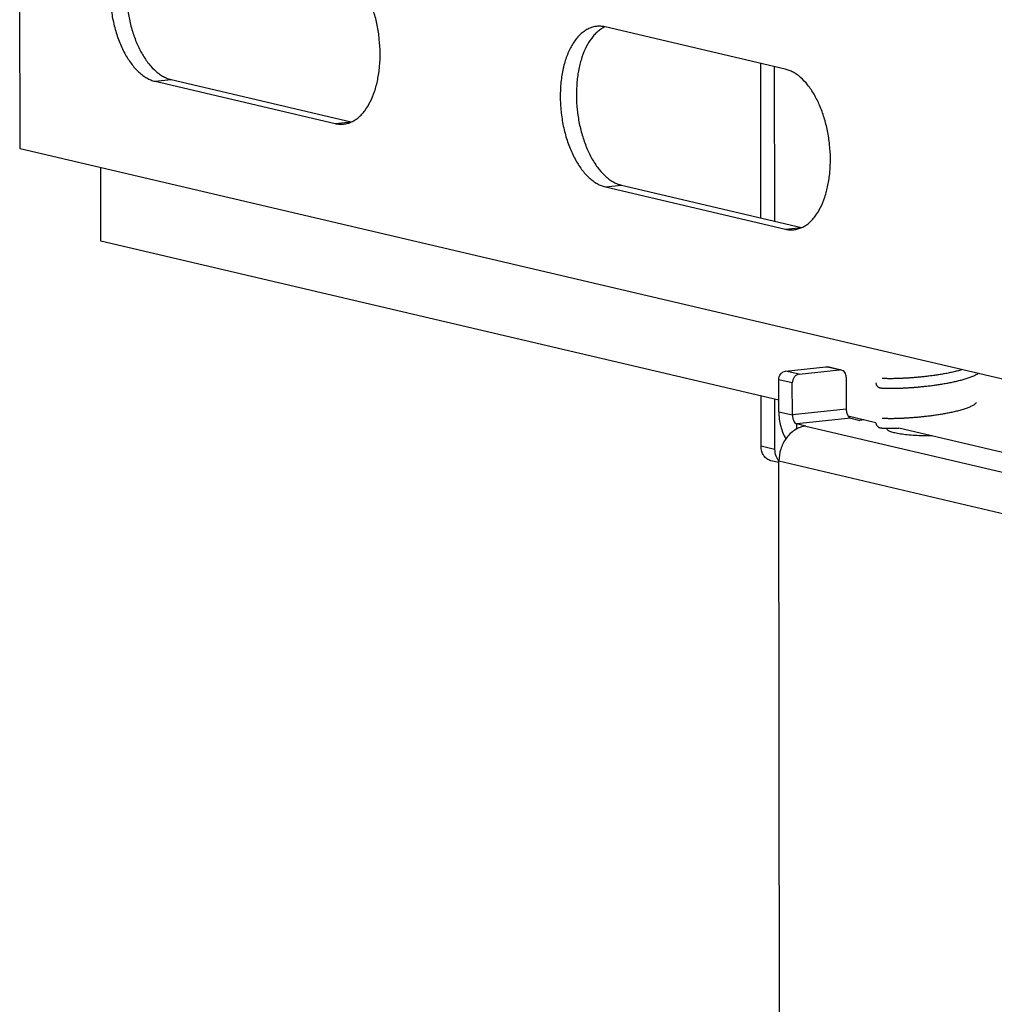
# Model space of a CAD drawing. Header units: millimetres. Extents: x 0 to 2731, y -3524 to -2222.
# Tile 210 of 221: x 2505 to 2565, y -2582 to -2521. Entities that reach past the tile are written whole.
import ezdxf

# ---------------------------------------------------------------- set-up
doc = ezdxf.new("R2010")
doc.units = ezdxf.units.MM
doc.header["$LTSCALE"] = 46.255
doc.layers.add('00_COMPONENTS', color=7, linetype='CONTINUOUS')

msp = doc.modelspace()

# ---------------------------------------------------------------- linework, layer by layer
at = {"layer": '00_COMPONENTS', "color": 7}
for p, q in [((2505.185, -2529.062), (2505.163, -2506.942)), ((2552.418, -2524.148), (2541.301, -2521.54)), ((2550.911, -2533.327), (2550.901, -2523.792)), ((2551.735, -2523.987), (2551.745, -2533.522)), ((2513.517, -2524.895), (2524.635, -2527.503)), ((2514.515, -2524.789), (2525.632, -2527.397)), ((2616.36, -2555.141), (2505.185, -2529.062)), ((2510.179, -2534.753), (2510.174, -2530.232)), ((2541.311, -2531.415), (2552.428, -2534.023)), ((2542.308, -2531.309), (2553.426, -2533.917)), ((2552.018, -2544.567), (2510.179, -2534.753)), ((2552.432, -2542.779), (2554.926, -2542.514)), ((2555.875, -2542.717), (2555.041, -2542.521)), ((2553.266, -2542.975), (2555.76, -2542.71)), ((2556.176, -2543.159), (2556.178, -2545.134)), ((2558.542, -2543.243), (2558.517, -2543.242)), ((2558.569, -2543.244), (2558.542, -2543.243)), ((2558.599, -2543.246), (2558.569, -2543.244)), ((2558.632, -2543.247), (2558.599, -2543.246)), ((2558.667, -2543.248), (2558.632, -2543.247)), ((2558.705, -2543.249), (2558.667, -2543.248)), ((2558.745, -2543.25), (2558.705, -2543.249)), ((2558.788, -2543.25), (2558.745, -2543.25)), ((2558.834, -2543.251), (2558.788, -2543.25)), ((2558.882, -2543.251), (2558.834, -2543.251)), ((2558.934, -2543.251), (2558.882, -2543.251)), ((2558.989, -2543.251), (2558.934, -2543.251)), ((2559.047, -2543.25), (2558.989, -2543.251)), ((2559.108, -2543.249), (2559.047, -2543.25)), ((2559.173, -2543.248), (2559.108, -2543.249)), ((2559.241, -2543.247), (2559.173, -2543.248)), ((2559.312, -2543.245), (2559.241, -2543.247)), ((2559.386, -2543.242), (2559.312, -2543.245)), ((2559.464, -2543.24), (2559.386, -2543.242)), ((2552.019, -2545.292), (2552.017, -2543.317)), ((2552.853, -2545.488), (2552.851, -2543.513)), ((2558.488, -2543.836), (2558.519, -2543.838)), ((2558.519, -2543.838), (2558.553, -2543.839)), ((2558.553, -2543.839), (2558.589, -2543.841)), ((2558.589, -2543.841), (2558.628, -2543.842)), ((2558.628, -2543.842), (2558.669, -2543.843)), ((2558.669, -2543.843), (2558.713, -2543.844)), ((2558.713, -2543.844), (2558.759, -2543.845)), ((2558.759, -2543.845), (2558.809, -2543.846)), ((2558.809, -2543.846), (2558.862, -2543.846)), ((2558.862, -2543.846), (2558.917, -2543.846)), ((2558.917, -2543.846), (2558.976, -2543.846)), ((2558.976, -2543.846), (2559.039, -2543.845)), ((2559.039, -2543.845), (2559.105, -2543.844)), ((2559.105, -2543.844), (2559.174, -2543.843)), ((2559.174, -2543.843), (2559.247, -2543.842)), ((2559.247, -2543.842), (2559.323, -2543.84)), ((2550.925, -2547.426), (2550.922, -2544.31)), ((2551.756, -2544.506), (2551.759, -2547.622)), ((2558.013, -2545.974), (2556.301, -2545.572)), ((2556.457, -2545.693), (2557.012, -2545.824)), ((2553.687, -2546.177), (2553.131, -2546.047)), ((2557.262, -2545.797), (2557.012, -2545.824)), ((2558.013, -2545.974), (2558.013, -2545.978)), ((2558.527, -2546.307), (2558.564, -2546.309)), ((2558.561, -2545.713), (2558.533, -2545.711)), ((2558.592, -2545.714), (2558.561, -2545.713)), ((2558.564, -2546.309), (2558.604, -2546.31)), ((2558.627, -2545.715), (2558.592, -2545.714)), ((2558.604, -2546.31), (2558.646, -2546.311)), ((2558.664, -2545.717), (2558.627, -2545.715)), ((2558.646, -2546.311), (2558.691, -2546.313)), ((2558.704, -2545.718), (2558.664, -2545.717)), ((2558.691, -2546.313), (2558.739, -2546.313)), ((2558.747, -2545.718), (2558.704, -2545.718)), ((2558.739, -2546.313), (2558.789, -2546.314)), ((2558.794, -2545.719), (2558.747, -2545.718)), ((2558.789, -2546.314), (2558.842, -2546.315)), ((2558.843, -2545.72), (2558.794, -2545.719)), ((2558.842, -2546.315), (2558.899, -2546.315)), ((2558.896, -2545.72), (2558.843, -2545.72)), ((2558.952, -2545.72), (2558.896, -2545.72)), ((2558.899, -2546.315), (2558.958, -2546.315)), ((2559.011, -2545.719), (2558.952, -2545.72)), ((2558.958, -2546.315), (2559.021, -2546.314)), ((2559.074, -2545.719), (2559.011, -2545.719)), ((2559.021, -2546.314), (2559.087, -2546.313)), ((2559.139, -2545.718), (2559.074, -2545.719)), ((2559.087, -2546.313), (2559.155, -2546.312)), ((2559.208, -2545.716), (2559.139, -2545.718)), ((2559.155, -2546.312), (2559.228, -2546.311)), ((2559.28, -2545.714), (2559.208, -2545.716)), ((2559.228, -2546.311), (2559.303, -2546.309)), ((2559.356, -2545.712), (2559.28, -2545.714)), ((2568.709, -2548.482), (2559.427, -2546.305)), ((2552.027, -2548.428), (2551.528, -2548.311)), ((2552.115, -2634.737), (2552.027, -2548.329))]:
    msp.add_line(p, q, dxfattribs=at)
at = {"layer": '00_COMPONENTS', "color": 4}
for p, q in [((2513.517, -2524.895), (2514.515, -2524.789)), ((2524.635, -2527.503), (2525.632, -2527.397)), ((2541.311, -2531.415), (2542.308, -2531.309)), ((2552.428, -2534.023), (2553.426, -2533.917)), ((2555.76, -2542.71), (2554.926, -2542.514)), ((2553.266, -2542.975), (2552.432, -2542.779)), ((2552.851, -2543.513), (2552.017, -2543.317)), ((2552.019, -2545.292), (2552.853, -2545.488)), ((2556.178, -2545.134), (2552.853, -2545.488)), ((2556.457, -2545.693), (2553.131, -2546.047)), ((2553.132, -2546.351), (2553.131, -2546.047)), ((2553.687, -2546.177), (2570.697, -2550.167)), ((2551.759, -2547.622), (2550.925, -2547.426)), ((2552.027, -2548.329), (2569.037, -2552.319))]:
    msp.add_line(p, q, dxfattribs=at)
at = {"layer": '00_COMPONENTS', "color": 7}
for points in [[(2558.517, -2543.242), (2558.494, -2543.24), (2558.483, -2543.239), (2558.473, -2543.239), (2558.464, -2543.238), (2558.455, -2543.237), (2558.447, -2543.236), (2558.439, -2543.236), (2558.432, -2543.235), (2558.426, -2543.234), (2558.42, -2543.234), (2558.415, -2543.233), (2558.411, -2543.232), (2558.407, -2543.232), (2558.404, -2543.231), (2558.402, -2543.231), (2558.402, -2543.231)], [(2559.323, -2543.84), (2559.363, -2543.838), (2559.403, -2543.837), (2559.444, -2543.836), (2559.487, -2543.834), (2559.53, -2543.833), (2559.574, -2543.831), (2559.618, -2543.829), (2559.664, -2543.827), (2559.711, -2543.825), (2559.759, -2543.822), (2559.807, -2543.82), (2559.857, -2543.817), (2559.907, -2543.814), (2559.958, -2543.811), (2560.01, -2543.808), (2560.063, -2543.805), (2560.117, -2543.801), (2560.172, -2543.797), (2560.228, -2543.793), (2560.285, -2543.789), (2560.342, -2543.785), (2560.401, -2543.78), (2560.46, -2543.775), (2560.52, -2543.77), (2560.581, -2543.765), (2560.643, -2543.759), (2560.705, -2543.754), (2560.769, -2543.748), (2560.833, -2543.742), (2560.898, -2543.735), (2560.963, -2543.728), (2561.029, -2543.721), (2561.096, -2543.714), (2561.163, -2543.706), (2561.231, -2543.699), (2561.299, -2543.69), (2561.368, -2543.682), (2561.438, -2543.673), (2561.507, -2543.664), (2561.578, -2543.655), (2561.648, -2543.645), (2561.719, -2543.635), (2561.79, -2543.625), (2561.861, -2543.615), (2561.933, -2543.604), (2562.004, -2543.593), (2562.076, -2543.581), (2562.148, -2543.569), (2562.22, -2543.557), (2562.292, -2543.545), (2562.364, -2543.532), (2562.435, -2543.519), (2562.507, -2543.505), (2562.578, -2543.491), (2562.649, -2543.477), (2562.72, -2543.462), (2562.79, -2543.448), (2562.86, -2543.432), (2562.93, -2543.417), (2562.999, -2543.401), (2563.067, -2543.384), (2563.135, -2543.368), (2563.202, -2543.351), (2563.269, -2543.333), (2563.335, -2543.315), (2563.4, -2543.297), (2563.464, -2543.278), (2563.527, -2543.259), (2563.589, -2543.24), (2563.651, -2543.22), (2563.711, -2543.2), (2563.77, -2543.18), (2563.828, -2543.159), (2563.885, -2543.137), (2563.941, -2543.115), (2563.996, -2543.093), (2564.049, -2543.07), (2564.101, -2543.047), (2564.152, -2543.023), (2564.202, -2542.998), (2564.25, -2542.973), (2564.297, -2542.947), (2564.32, -2542.933)], [(2563.323, -2542.7), (2563.301, -2542.706), (2563.235, -2542.725), (2563.168, -2542.744), (2563.101, -2542.762), (2563.032, -2542.78), (2562.963, -2542.797), (2562.893, -2542.814), (2562.823, -2542.831), (2562.752, -2542.847), (2562.681, -2542.862), (2562.61, -2542.878), (2562.539, -2542.892), (2562.468, -2542.907), (2562.396, -2542.921), (2562.325, -2542.934), (2562.254, -2542.947), (2562.183, -2542.96), (2562.112, -2542.972), (2562.041, -2542.984), (2561.97, -2542.996), (2561.9, -2543.007), (2561.83, -2543.018), (2561.761, -2543.028), (2561.692, -2543.038), (2561.623, -2543.048), (2561.555, -2543.058), (2561.487, -2543.067), (2561.42, -2543.076), (2561.353, -2543.084), (2561.287, -2543.093), (2561.222, -2543.1), (2561.157, -2543.108), (2561.092, -2543.116), (2561.029, -2543.123), (2560.966, -2543.13), (2560.903, -2543.136), (2560.841, -2543.143), (2560.78, -2543.149), (2560.72, -2543.155), (2560.66, -2543.16), (2560.601, -2543.166), (2560.543, -2543.171), (2560.486, -2543.176), (2560.429, -2543.181), (2560.373, -2543.185), (2560.318, -2543.19), (2560.264, -2543.194), (2560.21, -2543.198), (2560.157, -2543.202), (2560.105, -2543.205), (2560.054, -2543.209), (2560.003, -2543.212), (2559.954, -2543.215), (2559.905, -2543.218), (2559.857, -2543.221), (2559.81, -2543.224), (2559.764, -2543.226), (2559.719, -2543.228), (2559.674, -2543.231), (2559.63, -2543.233), (2559.588, -2543.235), (2559.546, -2543.236), (2559.505, -2543.238), (2559.464, -2543.24)], [(2558.01, -2543.509), (2558.012, -2543.536), (2558.016, -2543.566), (2558.024, -2543.596), (2558.034, -2543.625), (2558.047, -2543.652), (2558.062, -2543.677), (2558.079, -2543.7), (2558.098, -2543.721), (2558.117, -2543.738), (2558.137, -2543.753), (2558.156, -2543.766), (2558.174, -2543.777), (2558.191, -2543.785), (2558.207, -2543.792), (2558.222, -2543.797), (2558.235, -2543.802), (2558.247, -2543.805), (2558.258, -2543.808), (2558.268, -2543.811), (2558.278, -2543.813), (2558.288, -2543.815), (2558.298, -2543.817), (2558.308, -2543.818), (2558.318, -2543.82), (2558.327, -2543.821), (2558.338, -2543.823), (2558.348, -2543.824), (2558.359, -2543.825), (2558.37, -2543.827), (2558.381, -2543.828), (2558.393, -2543.829), (2558.405, -2543.83), (2558.418, -2543.831), (2558.431, -2543.832), (2558.444, -2543.833), (2558.458, -2543.834), (2558.488, -2543.836)], [(2564.213, -2544.728), (2564.211, -2544.731), (2564.207, -2544.739), (2564.197, -2544.751), (2564.182, -2544.769), (2564.161, -2544.789), (2564.136, -2544.811), (2564.106, -2544.833), (2564.072, -2544.857), (2564.035, -2544.881), (2563.994, -2544.904), (2563.95, -2544.928), (2563.903, -2544.952), (2563.853, -2544.976), (2563.801, -2544.999), (2563.747, -2545.021), (2563.691, -2545.044), (2563.634, -2545.066), (2563.574, -2545.088), (2563.513, -2545.109), (2563.45, -2545.13), (2563.386, -2545.15), (2563.32, -2545.17), (2563.253, -2545.19), (2563.186, -2545.209), (2563.117, -2545.227), (2563.047, -2545.246), (2562.977, -2545.263), (2562.906, -2545.281), (2562.835, -2545.297), (2562.763, -2545.314), (2562.691, -2545.33), (2562.619, -2545.345), (2562.546, -2545.36), (2562.474, -2545.375), (2562.401, -2545.389), (2562.328, -2545.403), (2562.256, -2545.416), (2562.184, -2545.429), (2562.112, -2545.441), (2562.04, -2545.453), (2561.968, -2545.465), (2561.897, -2545.477), (2561.826, -2545.488), (2561.755, -2545.498), (2561.685, -2545.508), (2561.615, -2545.518), (2561.546, -2545.528), (2561.477, -2545.537), (2561.409, -2545.546), (2561.341, -2545.555), (2561.274, -2545.563), (2561.207, -2545.571), (2561.142, -2545.579), (2561.076, -2545.587), (2561.012, -2545.594), (2560.948, -2545.601), (2560.884, -2545.607), (2560.822, -2545.614), (2560.76, -2545.62), (2560.699, -2545.626), (2560.638, -2545.631), (2560.579, -2545.637), (2560.52, -2545.642), (2560.462, -2545.647), (2560.405, -2545.652), (2560.349, -2545.656), (2560.293, -2545.661), (2560.238, -2545.665), (2560.184, -2545.669), (2560.131, -2545.673), (2560.079, -2545.676), (2560.028, -2545.68), (2559.977, -2545.683), (2559.927, -2545.686), (2559.878, -2545.689), (2559.83, -2545.691), (2559.783, -2545.694), (2559.737, -2545.696), (2559.691, -2545.699), (2559.646, -2545.701), (2559.602, -2545.703), (2559.559, -2545.705), (2559.517, -2545.706), (2559.475, -2545.708), (2559.435, -2545.71), (2559.395, -2545.711), (2559.356, -2545.712)], [(2558.533, -2545.711), (2558.507, -2545.71), (2558.495, -2545.709), (2558.484, -2545.708), (2558.474, -2545.707), (2558.464, -2545.707), (2558.455, -2545.706), (2558.447, -2545.705), (2558.439, -2545.704), (2558.432, -2545.703), (2558.426, -2545.703), (2558.42, -2545.702), (2558.416, -2545.701), (2558.411, -2545.701), (2558.408, -2545.7), (2558.406, -2545.7), (2558.405, -2545.7)], [(2558.013, -2545.978), (2558.015, -2546.008), (2558.02, -2546.04), (2558.028, -2546.07), (2558.039, -2546.098), (2558.052, -2546.125), (2558.067, -2546.149), (2558.084, -2546.171), (2558.102, -2546.191), (2558.121, -2546.209), (2558.141, -2546.224), (2558.16, -2546.236), (2558.179, -2546.246)], [(2558.179, -2546.246), (2558.196, -2546.255), (2558.213, -2546.262), (2558.228, -2546.267), (2558.241, -2546.272), (2558.254, -2546.275), (2558.266, -2546.278), (2558.277, -2546.281), (2558.288, -2546.283), (2558.299, -2546.285), (2558.31, -2546.287), (2558.32, -2546.289), (2558.331, -2546.29), (2558.343, -2546.292), (2558.354, -2546.293), (2558.366, -2546.295), (2558.378, -2546.296), (2558.39, -2546.297), (2558.403, -2546.299), (2558.417, -2546.3), (2558.431, -2546.301), (2558.446, -2546.302), (2558.461, -2546.303), (2558.476, -2546.304), (2558.493, -2546.305), (2558.527, -2546.307)], [(2559.303, -2546.309), (2559.342, -2546.308), (2559.382, -2546.307), (2559.427, -2546.305)]]:
    msp.add_lwpolyline(points, dxfattribs=at)
for centre, start, end in [((2540.915, -2523.184), 76.79841, 77.36021), ((2526.018, -2525.752), 256.79841, 257.36021), ((2553.812, -2532.272), 256.79841, 257.36021)]:
    msp.add_arc(centre, 1.689, start, end, dxfattribs=at)
for points, knots in [([(2512.983, -2514.986), (2512.899, -2514.995), (2512.731, -2515.027), (2512.486, -2515.118), (2512.251, -2515.251), (2512.027, -2515.424), (2511.816, -2515.635), (2511.547, -2515.975), (2511.257, -2516.489), (2510.994, -2517.203), (2510.816, -2518.007), (2510.727, -2518.876), (2510.73, -2519.781), (2510.826, -2520.691), (2511.011, -2521.577), (2511.278, -2522.41), (2511.62, -2523.161), (2512.024, -2523.807), (2512.415, -2524.252), (2512.749, -2524.53), (2512.999, -2524.695), (2513.254, -2524.819), (2513.43, -2524.875), (2513.517, -2524.895)], [0, 0, 0, 0, 0.021339, 0.04309, 0.06563, 0.089272, 0.114254, 0.140737, 0.198428, 0.262418, 0.331958, 0.405794, 0.482343, 0.559834, 0.636434, 0.710367, 0.780043, 0.844199, 0.902068, 0.928635, 0.953697, 0.977407, 1, 1, 1, 1]), ([(2513.491, -2515.017), (2513.415, -2515.052), (2513.265, -2515.135), (2513.054, -2515.293), (2512.854, -2515.485), (2512.598, -2515.793), (2512.316, -2516.258), (2512.053, -2516.905), (2511.863, -2517.638), (2511.749, -2518.435), (2511.717, -2519.274), (2511.766, -2520.129), (2511.895, -2520.977), (2512.101, -2521.791), (2512.377, -2522.549), (2512.716, -2523.228), (2513.107, -2523.809), (2513.479, -2524.208), (2513.794, -2524.458), (2514.029, -2524.606), (2514.269, -2524.718), (2514.433, -2524.77), (2514.515, -2524.789)], [0, 0, 0, 0, 0.022048, 0.045092, 0.069343, 0.094949, 0.150475, 0.211853, 0.278559, 0.349615, 0.423741, 0.499462, 0.575209, 0.649412, 0.720591, 0.787457, 0.849021, 0.904742, 0.930441, 0.954777, 0.977894, 1, 1, 1, 1]), ([(2525.648, -2527.401), (2525.724, -2527.366), (2525.874, -2527.282), (2526.085, -2527.124), (2526.285, -2526.932), (2526.541, -2526.625), (2526.823, -2526.159), (2527.086, -2525.512), (2527.276, -2524.779), (2527.39, -2523.982), (2527.422, -2523.144), (2527.373, -2522.288), (2527.244, -2521.441), (2527.038, -2520.626), (2526.762, -2519.869), (2526.423, -2519.189), (2526.032, -2518.608), (2525.66, -2518.209), (2525.345, -2517.959), (2525.11, -2517.811), (2524.87, -2517.699), (2524.706, -2517.647), (2524.625, -2517.628)], [0, 0, 0, 0, 0.022048, 0.045092, 0.069343, 0.094949, 0.150475, 0.211853, 0.278559, 0.349615, 0.423741, 0.499462, 0.575209, 0.649412, 0.720591, 0.787457, 0.849021, 0.904742, 0.930441, 0.954777, 0.977894, 1, 1, 1, 1]), ([(2540.777, -2521.505), (2540.693, -2521.514), (2540.524, -2521.547), (2540.28, -2521.638), (2540.044, -2521.771), (2539.82, -2521.944), (2539.61, -2522.155), (2539.341, -2522.494), (2539.05, -2523.009), (2538.788, -2523.723), (2538.61, -2524.527), (2538.521, -2525.396), (2538.524, -2526.3), (2538.62, -2527.211), (2538.804, -2528.097), (2539.072, -2528.929), (2539.414, -2529.681), (2539.818, -2530.326), (2540.209, -2530.772), (2540.543, -2531.05), (2540.793, -2531.214), (2541.048, -2531.338), (2541.224, -2531.394), (2541.311, -2531.415)], [0, 0, 0, 0, 0.021339, 0.04309, 0.06563, 0.089272, 0.114254, 0.140737, 0.198428, 0.262418, 0.331958, 0.405794, 0.482343, 0.559834, 0.636434, 0.710367, 0.780043, 0.844199, 0.902068, 0.928635, 0.953697, 0.977407, 1, 1, 1, 1]), ([(2541.285, -2521.536), (2541.209, -2521.571), (2541.059, -2521.655), (2540.848, -2521.813), (2540.648, -2522.005), (2540.392, -2522.312), (2540.11, -2522.778), (2539.847, -2523.425), (2539.657, -2524.158), (2539.543, -2524.955), (2539.511, -2525.793), (2539.56, -2526.649), (2539.689, -2527.496), (2539.895, -2528.311), (2540.171, -2529.068), (2540.51, -2529.748), (2540.901, -2530.329), (2541.273, -2530.728), (2541.588, -2530.977), (2541.823, -2531.126), (2542.063, -2531.238), (2542.227, -2531.29), (2542.308, -2531.309)], [0, 0, 0, 0, 0.022048, 0.045092, 0.069343, 0.094949, 0.150475, 0.211853, 0.278559, 0.349615, 0.423741, 0.499462, 0.575209, 0.649412, 0.720591, 0.787457, 0.849021, 0.904742, 0.930441, 0.954777, 0.977894, 1, 1, 1, 1]), ([(2541.285, -2521.536), (2541.201, -2521.517), (2541.032, -2521.493), (2540.861, -2521.496), (2540.777, -2521.505)], [0, 0, 0, 0, 0.504751, 1, 1, 1, 1]), ([(2553.442, -2533.92), (2553.518, -2533.885), (2553.668, -2533.802), (2553.879, -2533.644), (2554.079, -2533.452), (2554.335, -2533.144), (2554.616, -2532.679), (2554.879, -2532.032), (2555.07, -2531.299), (2555.183, -2530.502), (2555.216, -2529.663), (2555.167, -2528.808), (2555.038, -2527.96), (2554.832, -2527.146), (2554.556, -2526.388), (2554.217, -2525.709), (2553.825, -2525.128), (2553.454, -2524.729), (2553.139, -2524.479), (2552.904, -2524.331), (2552.664, -2524.218), (2552.5, -2524.167), (2552.418, -2524.148)], [0, 0, 0, 0, 0.022048, 0.045092, 0.069343, 0.094949, 0.150475, 0.211853, 0.278559, 0.349615, 0.423741, 0.499462, 0.575209, 0.649412, 0.720591, 0.787457, 0.849021, 0.904742, 0.930441, 0.954777, 0.977894, 1, 1, 1, 1]), ([(2525.158, -2527.538), (2525.242, -2527.529), (2525.41, -2527.496), (2525.57, -2527.437), (2525.648, -2527.401)], [0, 0, 0, 0, 0.495246, 1, 1, 1, 1]), ([(2524.635, -2527.503), (2524.721, -2527.523), (2524.895, -2527.55), (2525.072, -2527.547), (2525.158, -2527.538)], [0, 0, 0, 0, 0.505044, 1, 1, 1, 1]), ([(2552.428, -2534.023), (2552.515, -2534.043), (2552.689, -2534.07), (2552.866, -2534.066), (2552.952, -2534.057)], [0, 0, 0, 0, 0.505044, 1, 1, 1, 1]), ([(2552.952, -2534.057), (2553.036, -2534.048), (2553.204, -2534.016), (2553.364, -2533.956), (2553.442, -2533.92)], [0, 0, 0, 0, 0.495246, 1, 1, 1, 1]), ([(2552.017, -2543.317), (2552.017, -2543.19), (2552.081, -2542.995), (2552.263, -2542.826), (2552.377, -2542.785), (2552.432, -2542.779)], [0, 0, 0, 0, 0.522187, 0.770147, 1, 1, 1, 1]), ([(2553.266, -2542.975), (2553.21, -2542.981), (2553.097, -2543.022), (2552.915, -2543.19), (2552.851, -2543.386), (2552.851, -2543.513)], [0, 0, 0, 0, 0.229853, 0.477813, 1, 1, 1, 1]), ([(2556.176, -2543.159), (2556.176, -2543.059), (2556.136, -2542.906), (2556.002, -2542.766), (2555.918, -2542.727), (2555.875, -2542.717)], [0, 0, 0, 0, 0.52513, 0.767565, 1, 1, 1, 1]), ([(2552.019, -2545.292), (2552.02, -2545.595), (2552.093, -2546.176), (2552.308, -2546.726), (2552.456, -2546.961)], [0, 0, 0, 0, 0.52154, 1, 1, 1, 1]), ([(2552.853, -2545.488), (2552.853, -2545.553), (2552.868, -2545.681), (2552.934, -2545.884), (2553.043, -2546.026), (2553.131, -2546.047)], [0, 0, 0, 0, 0.298529, 0.580801, 1, 1, 1, 1]), ([(2556.178, -2545.134), (2556.178, -2545.215), (2556.199, -2545.368), (2556.259, -2545.512), (2556.301, -2545.572)], [0, 0, 0, 0, 0.525491, 1, 1, 1, 1]), ([(2556.301, -2545.572), (2556.312, -2545.588), (2556.353, -2545.64), (2556.41, -2545.683), (2556.457, -2545.693)], [0, 0, 0, 0, 0.287622, 1, 1, 1, 1]), ([(2553.687, -2546.177), (2553.45, -2546.203), (2552.965, -2546.385), (2552.604, -2546.747), (2552.455, -2546.958)], [0, 0, 0, 0, 0.479926, 1, 1, 1, 1]), ([(2558.713, -2546.363), (2558.713, -2546.35), (2558.719, -2546.332), (2558.729, -2546.317), (2558.732, -2546.313)], [0, 0, 0, 0, 0.72374, 1, 1, 1, 1]), ([(2561.474, -2546.785), (2561.123, -2546.787), (2560.612, -2546.774), (2559.963, -2546.724), (2559.549, -2546.674), (2559.207, -2546.612), (2558.976, -2546.551), (2558.838, -2546.492), (2558.76, -2546.448), (2558.713, -2546.396), (2558.713, -2546.363)], [0, 0, 0, 0, 0.369349, 0.537449, 0.685777, 0.808863, 0.902567, 0.937672, 0.965026, 1, 1, 1, 1]), ([(2551.528, -2548.311), (2551.442, -2548.291), (2551.273, -2548.213), (2551.076, -2548.007), (2550.953, -2547.734), (2550.925, -2547.53), (2550.925, -2547.426)], [0, 0, 0, 0, 0.23093, 0.472127, 0.728909, 1, 1, 1, 1]), ([(2552.455, -2546.958), (2552.317, -2547.155), (2552.101, -2547.599), (2552.027, -2548.086), (2552.027, -2548.329)], [0, 0, 0, 0, 0.49735, 1, 1, 1, 1]), ([(2551.759, -2547.622), (2551.759, -2547.753), (2551.802, -2548.01), (2551.94, -2548.233), (2552.027, -2548.319)], [0, 0, 0, 0, 0.518646, 1, 1, 1, 1])]:
    msp.add_open_spline(points, degree=3, knots=knots, dxfattribs=at)
for points in [[(2554.926, -2542.514), (2554.964, -2542.51), (2555.004, -2542.513), (2555.041, -2542.521)], [(2555.875, -2542.717), (2555.837, -2542.708), (2555.798, -2542.706), (2555.76, -2542.71)]]:
    msp.add_open_spline(points, degree=3, dxfattribs=at)

doc.saveas('drawing.dxf')
